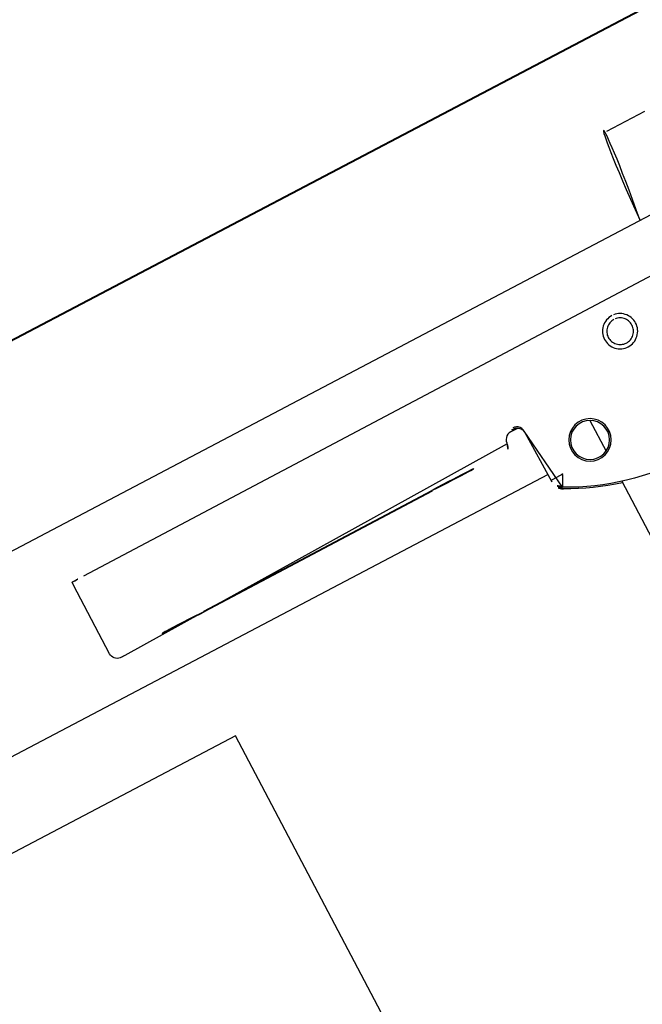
# Model space of a CAD drawing. Header units: metres. Extents: x 7408630 to 7411134, y 5569633 to 5570339.
# Tile 214 of 256: x 7410507.3888 to 7410507.4611, y 5569911.4091 to 5569911.5235. Entities that reach past the tile are written whole.
import ezdxf
from ezdxf.enums import TextEntityAlignment as Align

# ---------------------------------------------------------------- set-up
doc = ezdxf.new("R2010")
doc.units = ezdxf.units.M
doc.header["$MEASUREMENT"] = 0
doc.layers.add('0-wypos-sanitarne', color=1, linetype='Continuous')
for name, color, linetype, lineweight in [('OPIS POM NOWE', 140, 'Continuous', 5), ('Opis_pom', 9, 'Continuous', 18), ('Sciany', 2, 'Continuous', 40)]:
    doc.layers.add(name, color=color, linetype=linetype, lineweight=lineweight)
doc.styles.add('ARIAL', font='tahoma.ttf')

# ---------------------------------------------------------------- blocks, each defined once
blk = doc.blocks.new('99400_TOP')
for points in [[(-0.189410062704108, 0.1818061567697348), (-0.1944055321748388, 0.181806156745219)], [(-0.1894100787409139, 0.1708061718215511), (-0.04454090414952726, 0.1708061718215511), (-0.04034816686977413, 0.1707083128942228), (-0.03616448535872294, 0.1704151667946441), (-0.03199911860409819, 0.1699271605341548), (-0.02786080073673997, 0.169245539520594), (-0.02375906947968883, 0.1683716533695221), (-0.01970212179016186, 0.1673074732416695), (-0.01569966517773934, 0.1660553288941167), (-0.01175936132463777, 0.1646178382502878), (-0.007890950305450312, 0.1629983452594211), (-0.004101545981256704, 0.1612000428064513), (-0.0004007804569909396, 0.1592273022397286), (0.003204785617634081, 0.1570838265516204), (0.006705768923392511, 0.1547750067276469), (0.01009616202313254, 0.1523049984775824), (0.01336696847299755, 0.1496801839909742)], [(-0.1983898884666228, 0.1645455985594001), (-0.1114795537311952, 0.1643710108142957)], [(-0.1647880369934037, 0.1486506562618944), (-0.164660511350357, 0.1552012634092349), (-0.1646448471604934, 0.1553591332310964), (-0.1646041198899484, 0.1555131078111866), (-0.1645396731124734, 0.1556586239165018), (-0.1644527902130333, 0.1557919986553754), (-0.1643460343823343, 0.1559099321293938), (-0.1642220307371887, 0.1560092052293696), (-0.1640844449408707, 0.1560873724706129), (-0.1639383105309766, 0.1561421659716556), (-0.1634844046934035, 0.1562238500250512), (-0.1638005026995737, 0.1562264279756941), (-0.1639513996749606, 0.1562276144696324)], [(-0.1219518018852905, 0.1542665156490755), (-0.1519509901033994, 0.1543267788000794)], [(-0.1519480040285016, 0.1542307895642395), (-0.1219488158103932, 0.1541705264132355)], [(-0.1719983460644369, 0.1529731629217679), (-0.1719983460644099, 0.1489248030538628)], [(0.1649285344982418, 0.1496802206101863), (-0.1647679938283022, 0.1496802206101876)], [(-0.1719983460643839, 0.1449742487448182), (-0.1719983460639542, 0.080358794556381)], [(-0.1184726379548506, 0.0496799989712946), (-0.1184726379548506, 0.1396802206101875), (0.1115273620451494, 0.1396802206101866), (0.1115273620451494, 0.0496799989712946)]]:
    blk.add_lwpolyline(points)
for points in [[(-0.1641244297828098, 0.1560676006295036), (-0.1632375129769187, 0.1560658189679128), (-0.1630264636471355, 0.1560427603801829), (-0.1628247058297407, 0.1559755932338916), (-0.1626417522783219, 0.1558671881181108), (-0.1624858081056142, 0.1557226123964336), (-0.1623639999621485, 0.1555482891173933), (-0.1622817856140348, 0.1553521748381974), (-0.1622444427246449, 0.1551514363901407, 0.002298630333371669), (-0.162239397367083, 0.1550307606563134, 0.4045495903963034), (-0.1612418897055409, 0.1540618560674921), (-0.1114476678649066, 0.1539618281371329), (-0.1112693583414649, 0.1539617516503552), (-0.1111122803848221, 0.1539622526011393), (-0.110993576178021, 0.1539633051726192), (-0.110827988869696, 0.1539719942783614), (-0.1106518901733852, 0.1540093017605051), (-0.110483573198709, 0.1540784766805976), (-0.1103307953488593, 0.1541766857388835), (-0.1101979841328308, 0.1543013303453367), (-0.110090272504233, 0.1544475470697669), (-0.1100105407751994, 0.1546112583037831), (-0.1099620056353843, 0.15478635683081), (-0.1099458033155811, 0.1549675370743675), (-0.1099669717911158, 0.1639629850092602), (-0.1099791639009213, 0.1643549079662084)], [(-0.1962293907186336, 0.1564445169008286), (-0.1958735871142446, 0.1563780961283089), (-0.1955493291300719, 0.1561689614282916), (-0.1953270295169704, 0.1558504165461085), (-0.1952327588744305, 0.1554960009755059), (-0.1951315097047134, 0.148940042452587), (-0.1951297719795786, 0.1488841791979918, 0.2653468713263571), (-0.1943525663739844, 0.1476160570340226, 0.1257108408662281), (-0.1799722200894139, 0.1439116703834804, 0.1257108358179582), (-0.1655771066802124, 0.147558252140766, 0.2695402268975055), (-0.1647941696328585, 0.1488467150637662), (-0.1646666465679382, 0.1553984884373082), (-0.1646377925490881, 0.1556180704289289), (-0.1645614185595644, 0.1558259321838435), (-0.1644411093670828, 0.1560118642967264), (-0.1642828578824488, 0.1561667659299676), (-0.1640943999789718, 0.1562830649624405), (-0.1638849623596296, 0.1563549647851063), (-0.1636772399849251, 0.1563790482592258)], [(-0.1719983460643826, 0.144776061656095), (-0.1711654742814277, 0.1450166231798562), (-0.1703399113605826, 0.1452811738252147), (-0.1695223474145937, 0.1455694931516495), (-0.1687134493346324, 0.1458813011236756), (-0.1679138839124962, 0.1462163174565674), (-0.1671243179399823, 0.1465742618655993), (-0.1663454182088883, 0.1469548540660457), (-0.1655778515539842, 0.1473578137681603), (-0.1655709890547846, 0.1473615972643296, 0.2695461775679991), (-0.1647880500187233, 0.1486499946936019)]]:
    blk.add_lwpolyline(points, format="xyb")
for points in [[(-0.1799379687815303, 0.1625587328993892), (-0.1797373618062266, 0.1625484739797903), (-0.1795386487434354, 0.162518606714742), (-0.1793437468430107, 0.1624693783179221), (-0.1791545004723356, 0.1624012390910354), (-0.1789728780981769, 0.1623148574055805), (-0.1788009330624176, 0.1622113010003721), (-0.1786399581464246, 0.1620914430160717), (-0.1784912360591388, 0.1619561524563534), (-0.1783564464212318, 0.1618068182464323), (-0.1782371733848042, 0.1616453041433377), (-0.1781342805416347, 0.1614729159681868), (-0.1780486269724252, 0.161290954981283), (-0.1779812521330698, 0.1611014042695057), (-0.1779328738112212, 0.1609065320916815), (-0.1779037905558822, 0.1607078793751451), (-0.1778943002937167, 0.1605069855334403), (-0.1779045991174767, 0.160306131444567), (-0.1779344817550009, 0.1601075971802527), (-0.1779836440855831, 0.1599129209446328), (-0.178051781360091, 0.159723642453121), (-0.1781381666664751, 0.1595420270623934), (-0.1782417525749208, 0.1593700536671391), (-0.1783616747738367, 0.159209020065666), (-0.1784970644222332, 0.1590602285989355), (-0.1786463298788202, 0.1589255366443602), (-0.1788077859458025, 0.1588063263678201), (-0.1789801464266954, 0.1587034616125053), (-0.1791621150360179, 0.1586178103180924), (-0.1793516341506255, 0.1585504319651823), (-0.1795467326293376, 0.1585019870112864), (-0.1797455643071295, 0.158472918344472), (-0.1799462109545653, 0.1584634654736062), (-0.1801468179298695, 0.1584737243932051), (-0.1803455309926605, 0.1585035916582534), (-0.1805404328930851, 0.1585528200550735), (-0.1807296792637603, 0.1586209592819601), (-0.1809113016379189, 0.1587073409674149), (-0.1810832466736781, 0.1588108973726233), (-0.1812442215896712, 0.1589307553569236), (-0.1813929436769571, 0.1590660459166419), (-0.181527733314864, 0.159215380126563), (-0.1816470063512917, 0.1593768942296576), (-0.1817498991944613, 0.1595492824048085), (-0.1818355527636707, 0.1597312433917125), (-0.1819029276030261, 0.1599207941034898), (-0.1819513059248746, 0.1601156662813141), (-0.1819803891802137, 0.1603143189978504), (-0.1819898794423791, 0.1605152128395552), (-0.181979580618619, 0.1607160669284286), (-0.1819496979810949, 0.160914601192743), (-0.1819005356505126, 0.161109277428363), (-0.1818323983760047, 0.161298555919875), (-0.1817460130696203, 0.1614801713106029), (-0.1816424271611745, 0.1616521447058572), (-0.1815225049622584, 0.1618131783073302), (-0.1813871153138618, 0.1619619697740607), (-0.181237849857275, 0.1620966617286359), (-0.1810763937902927, 0.1622158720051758), (-0.1809040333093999, 0.1623187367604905), (-0.1807220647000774, 0.1624043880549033), (-0.1805325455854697, 0.1624717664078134), (-0.1803374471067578, 0.1625202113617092), (-0.1801386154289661, 0.1625492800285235)], [(-0.1799388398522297, 0.1620544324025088), (-0.1797869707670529, 0.1620466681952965), (-0.1796367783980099, 0.1620240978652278), (-0.179489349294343, 0.1619868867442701), (-0.1793462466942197, 0.1619353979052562), (-0.1792090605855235, 0.1618702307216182), (-0.1790787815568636, 0.1617918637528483), (-0.1789566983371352, 0.1617010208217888), (-0.1788441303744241, 0.1615986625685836), (-0.1787421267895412, 0.1614857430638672), (-0.1786517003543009, 0.161363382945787), (-0.1785736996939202, 0.1612327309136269), (-0.1785088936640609, 0.1610950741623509), (-0.1784578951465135, 0.1609517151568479), (-0.1784212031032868, 0.1608040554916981), (-0.1783991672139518, 0.1606535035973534), (-0.1783920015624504, 0.1605015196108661), (-0.1783997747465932, 0.1603495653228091), (-0.1784224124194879, 0.1601991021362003), (-0.1784596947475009, 0.1600515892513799), (-0.1785112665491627, 0.1599084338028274), (-0.1785766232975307, 0.1597710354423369), (-0.1786551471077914, 0.1596406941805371), (-0.1787460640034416, 0.1595186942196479), (-0.1788485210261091, 0.1594061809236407), (-0.1789615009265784, 0.1593042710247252), (-0.1790839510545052, 0.1592139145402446), (-0.1792145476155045, 0.1591360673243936), (-0.1793519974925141, 0.1590714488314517), (-0.1794953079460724, 0.1590205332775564), (-0.1796428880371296, 0.1589839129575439), (-0.1797931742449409, 0.1589619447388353), (-0.1799450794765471, 0.1589547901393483), (-0.1800969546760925, 0.1589625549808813), (-0.1802471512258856, 0.1589851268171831), (-0.1803945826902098, 0.1590223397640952), (-0.1805376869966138, 0.1590738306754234), (-0.1806748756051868, 0.1591390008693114), (-0.1808051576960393, 0.1592173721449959), (-0.1809272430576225, 0.1593082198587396), (-0.1810398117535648, 0.1594105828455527), (-0.1811418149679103, 0.1595235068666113), (-0.1812322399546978, 0.1596458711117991), (-0.1813102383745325, 0.1597765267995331), (-0.1813750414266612, 0.1599141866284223), (-0.1814260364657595, 0.160057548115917), (-0.1814627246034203, 0.1602052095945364), (-0.1814847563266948, 0.1603557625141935), (-0.181491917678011, 0.1605077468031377), (-0.1814841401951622, 0.1606597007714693), (-0.1814614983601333, 0.1608101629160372), (-0.1814242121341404, 0.160957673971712), (-0.1813726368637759, 0.1611008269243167), (-0.1813072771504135, 0.1612382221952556), (-0.1812287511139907, 0.161368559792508), (-0.181137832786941, 0.1614905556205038), (-0.1810353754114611, 0.1616030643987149), (-0.1809223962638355, 0.1617049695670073), (-0.1807999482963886, 0.1617953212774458), (-0.1806693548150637, 0.1618731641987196), (-0.1805319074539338, 0.1619377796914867), (-0.1803885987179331, 0.1619886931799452), (-0.18024102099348, 0.1620253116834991), (-0.180090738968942, 0.1620472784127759)]]:
    blk.add_lwpolyline(points, close=True)
blk.add_lwpolyline([(-0.1647955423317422, 0.148890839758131), (-0.1648107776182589, 0.1488934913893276), (-0.1648446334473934, 0.1488952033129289), (-0.1649729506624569, 0.148900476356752), (-0.1660283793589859, 0.1489277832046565), (-0.166119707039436, 0.1489309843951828), (-0.1661619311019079, 0.148930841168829), (-0.1661974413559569, 0.1489309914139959), (-0.1662317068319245, 0.1489405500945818), (-0.1662655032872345, 0.1489492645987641), (-0.1662956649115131, 0.1489331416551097), (-0.1662989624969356, 0.1488990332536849), (-0.166274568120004, 0.1488750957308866), (-0.1662477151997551, 0.148848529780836), (-0.1662303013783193, 0.1488143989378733), (-0.1662144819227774, 0.1487833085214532), (-0.1661933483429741, 0.1487458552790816), (-0.1656114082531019, 0.1476656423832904), (-0.165594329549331, 0.1476348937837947), (-0.1655784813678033, 0.1476024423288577, 0.26954617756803)], format="xyb", close=True)
for centre, radius in [((-0.1709601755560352, 0.1509506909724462), 0.002474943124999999), ((-0.1709601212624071, 0.1509489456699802), 0.002274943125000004)]:
    blk.add_circle(centre, radius)
for centre, major_axis, ratio, start_param, end_param in [((-0.1894100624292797, 0.1258061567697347), (-2.74828174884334e-10, 0.05600000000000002), 0.04256043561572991, 5.645660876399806, 6.988802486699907), ((-0.1114791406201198, 0.1643579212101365), (-0.001499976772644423, 3.016975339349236e-06), 0.008725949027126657, 3.141877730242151, 4.712681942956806), ((-0.1632358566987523, 0.1570658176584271), (-2.008822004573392e-06, -0.0009999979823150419), 0.0002890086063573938, 6.274459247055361, 6.283185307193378), ((-0.1519494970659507, 0.1542787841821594), (0.005499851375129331, -1.106211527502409e-05), 0.008725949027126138, 1.571085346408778, 4.712677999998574), ((-0.1219503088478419, 0.1542185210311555), (0.005499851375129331, -1.106211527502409e-05), 0.008725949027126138, 4.712677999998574, 7.854270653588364), ((-0.1652940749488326, 0.1488564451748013), (0.0004999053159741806, -9.73011103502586e-06), 5.629743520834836e-06, 6.282744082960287, 6.283185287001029)]:
    blk.add_ellipse(centre, major_axis=major_axis, ratio=ratio, start_param=start_param, end_param=end_param)
blk = doc.blocks.new('A$C4ebe9e89')
blk.add_blockref('99400_TOP', (0, 0))
blk = doc.blocks.new('A$C142d3faa')
at = {"layer": 'Sciany'}
blk.add_lwpolyline([(2204.094827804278, 1437.106190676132), (1893.225359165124, 1437.106190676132)], dxfattribs=at)
at = {"layer": '0-wypos-sanitarne', "xscale": -100, "yscale": 100, "zscale": 100}
blk.add_blockref('A$C4ebe9e89', (1943.490876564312, 1417.859137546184), dxfattribs=at)
at = {"layer": 'OPIS POM NOWE', "style": 'ARIAL'}
for tag, p in [('E1,4', (2085.453509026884, 1677.902724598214)), ('E1,4', (2642.565068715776, 1467.098580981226)), ('E1,4', (2887.554946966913, 1334.669140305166)), ('E1,1', (2346.15172770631, 945.3069204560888)), ('E1,2', (2380.289767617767, 731.4605824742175)), ('E1,4', (3248.926969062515, 423.5622677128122)), ('E1,3', (2269.290473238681, 389.8474601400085)), ('E1,5', (4145.396889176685, -41.41678165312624))]:
    blk.add_attdef(tag, text='', height=23.936, dxfattribs=at).set_placement(p, align=Align.MIDDLE_CENTER)
at = {"layer": 'Opis_pom', "ltscale": 0.7, "style": 'ARIAL'}
for tag, p in [('B1,18', (784.175454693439, 4749.376909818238)), ('B1,21', (1474.160621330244, 4744.552251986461)), ('B1/17', (593.1950013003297, 4721.360037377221)), ('1,23', (2643.879736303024, 4721.360037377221)), ('1,22', (2015.997302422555, 4715.619925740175)), ('A1,1', (-123.2752701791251, 4710.792713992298)), ('B1,1', (2964.213888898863, 4687.194759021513)), ('B1,19', (983.4770436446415, 4684.250472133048)), ('A1,6', (-365.3793687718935, 4657.226791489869)), ('A1,16', (198.2072643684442, 4631.436355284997)), ('B1,20', (1267.194878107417, 4624.632454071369)), ('B1,3', (3298.013043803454, 4567.235815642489)), ('B1,4', (4545.109849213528, 4480.622250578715)), ('A1,5', (-782.1155021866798, 4446.932694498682)), ('A1,2', (-186.9193724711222, 4425.112318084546)), ('A1,15', (198.2072643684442, 4391.000839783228)), ('B1,2', (2872.012077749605, 4302.459186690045)), ('A1,3', (-121.2895641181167, 4150.905633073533)), ('B1,8', (2427.383192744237, 4053.123158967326)), ('B1,6', (4754.926236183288, 3940.334623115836)), ('A1,4', (-837.6792277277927, 3920.772192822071)), ('B1,14', (401.2060605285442, 3890.998977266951)), ('B1,13', (1255.283140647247, 3857.264790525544)), ('B1,5', (4487.887436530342, 3854.524062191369)), ('B1,10', (1961.599271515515, 3852.276071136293)), ('B1,9', (2126.781835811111, 3827.246892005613)), ('B1,7', (3203.179523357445, 3799.68363001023)), ('B1,11', (2118.658790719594, 3658.838670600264)), ('B1,12', (1949.477289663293, 3633.257187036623)), ('C1,2', (2894.604733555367, 3427.283363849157)), ('C1,3', (2160.246723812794, 3198.455877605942)), ('C1,1', (3129.25555325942, 2706.44898945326)), ('C1,4', (2077.339235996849, 2485.413103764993)), ('C1,5', (2131.383208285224, 2180.309788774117)), ('C1,10', (3196.043433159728, 2172.920878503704)), ('C1,9', (3215.995519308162, 1907.634199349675)), ('C1,6', (2168.073843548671, 1819.58528353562)), ('D0,18', (1348.653176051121, 1483.781635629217)), ('C1,8', (2890.195548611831, 1472.29709332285)), ('C1,7', (2247.746238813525, 1432.404889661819)), ('D,03', (680.1466722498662, 1361.206844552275)), ('D0,15', (1769.826019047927, 1360.285680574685)), ('D,07', (301.6534830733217, 1339.208595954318)), ('D0,6', (-189.623502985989, 1299.117330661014)), ('D0,8', (-573.6059719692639, 1280.794415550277)), ('D0,2', (1011.718833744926, 1184.667071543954)), ('D0,4', (520.2942003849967, 1181.603761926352)), ('D0,14', (1790.011409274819, 1156.002015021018)), ('D,05', (264.3299696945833, 1077.697489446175)), ('D0,13', (1760.78024321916, 974.2700197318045)), ('D0,09', (-770.0709432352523, 944.5551283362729)), ('D0,1', (999.9887503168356, 928.6062601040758)), ('D0,10', (-751.0723892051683, 564.5580135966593)), ('D0,11', (-751.0723892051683, 336.7382673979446)), ('D0,12', (198.7439030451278, 306.3970252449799))]:
    blk.add_attdef(tag, text='', height=11.968, dxfattribs=at).set_placement(p, align=Align.MIDDLE_CENTER)

msp = doc.modelspace()

# ---------------------------------------------------------------- block references
at = {"xscale": 0.01, "yscale": 0.01, "zscale": 0.01, "rotation": 27.75854060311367}
msp.add_blockref('A$C142d3faa', (7410496.779402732, 5569889.662845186), dxfattribs=at)

doc.saveas('drawing.dxf')
